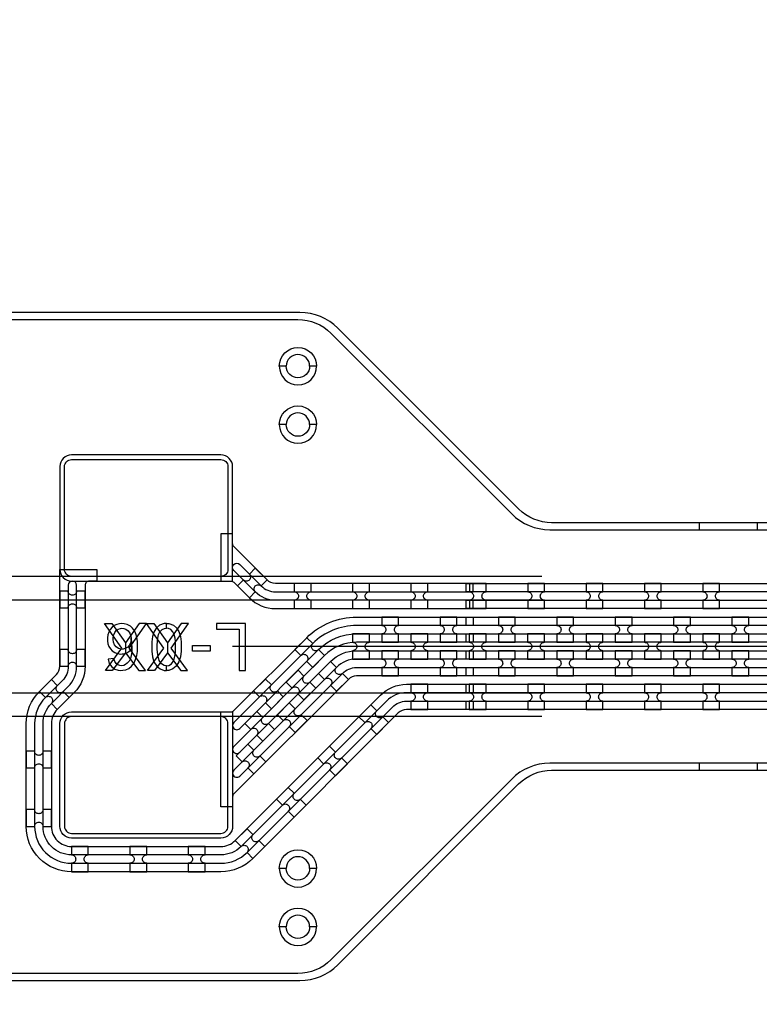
# Model space of a CAD drawing. Extents: x -63500 to 63500, y -63500 to 63500.
# Tile 48 of 256: x -10912 to -7744, y -31181 to -26966. Entities that reach past the tile are written whole.
import ezdxf

# ---------------------------------------------------------------- set-up
doc = ezdxf.new("R2010")
doc.units = 13
doc.header["$MEASUREMENT"] = 0
for name, color, linetype in [('1_Metal', 2, 'Continuous'), ('2_Electrodes', 5, 'Continuous'), ('3_Outline', 4, 'Continuous')]:
    doc.layers.add(name, color=color, linetype=linetype)

msp = doc.modelspace()

# ---------------------------------------------------------------- linework, layer by layer
for p, q in [((-8674.8, -29349.7), (-13957.7, -29349.7)), ((-14413.2, -29449.7), (-8674.8, -29449.7)), ((-9000, -29649.7), (-10000, -29649.7)), ((9500, -29649.7), (-9000, -29649.7)), ((-8674.8, -29849.7), (-14413.2, -29849.7)), ((-8674.8, -29949.7), (-14020.7, -29949.7))]:
    msp.add_line(p, q)
for points in [[(-10544.8, -29751.8), (-10475, -29656.6), (-10549, -29551.8), (-10517.4, -29551.8), (-10458.9, -29633.7), (-10458.9, -29676.5), (-10515.5, -29751.8), (-10544.8, -29751.8)], [(-10373, -29751.8), (-10442.8, -29656.6), (-10368.8, -29551.8), (-10400.4, -29551.8), (-10458.9, -29633.7), (-10458.9, -29676.5), (-10402.3, -29751.8), (-10373, -29751.8)], [(-10364.5, -29751.8), (-10294.7, -29656.6), (-10368.8, -29551.8), (-10337.1, -29551.8), (-10278.6, -29633.7), (-10278.6, -29676.5), (-10335.2, -29751.8), (-10364.5, -29751.8)], [(-10192.7, -29751.8), (-10262.5, -29656.6), (-10188.5, -29551.8), (-10220.2, -29551.8), (-10278.6, -29633.7), (-10278.6, -29676.5), (-10222.1, -29751.8), (-10192.7, -29751.8)]]:
    msp.add_lwpolyline(points, close=True)
for radius in [50000, 47500, 45000]:
    msp.add_circle((0, 0), radius)
at = {"layer": '1_Metal'}
for points in [[(-50000, 0, 1), (50000, 0), (51000, 0, -1), (-51000, 0)], [(-9000, -29739.7), (17984, -29739.7, 0.414214), (19824, -27899.7), (19824, -27399.7, 0.414214), (17984, -25559.7), (16752, -25559.7, 0.414214), (16734, -25577.7), (16734, -25577.7), (16703.4, -25577.7), (16703.4, -25507.5), (16733.4, -25507.5, 0.384752), (16751.3, -25523.7), (17984, -25523.7, -0.414214), (19860, -27399.7), (19860, -27899.7, -0.414214), (17984, -29775.7), (-9000, -29775.7)], [(-9000, -29667.7), (-8596, -29667.7), (-8596, -29667.7), (17984, -29667.7, 0.414214), (19752, -27899.7), (19752, -27399.7, 0.414214), (17984, -25631.7), (16752, -25631.7, 0.414214), (16734, -25649.7), (16734, -25649.7), (16703.4, -25649.7), (16703.4, -25577.7), (16734, -25577.7, 0.414214), (16752, -25595.7), (17984, -25595.7, -0.414214), (19788, -27399.7), (19788, -27899.7, -0.414214), (17984, -29703.7), (-8596, -29703.7), (-9000, -29703.7)], [(-9000, -29595.7), (-8596, -29595.7), (17984, -29595.7, 0.414214), (19680, -27899.7), (19680, -27399.7, 0.414214), (17984, -25703.7), (16752, -25703.7, 0.414214), (16734, -25721.7), (16734, -25721.7), (16703.4, -25721.7), (16703.4, -25649.7), (16734, -25649.7, 0.414214), (16752, -25667.7), (17984, -25667.7, -0.414214), (19716, -27399.7), (19716, -27899.7, -0.414214), (17984, -29631.7), (-8596, -29631.7), (-9000, -29631.7)], [(-9000, -29523.7), (-8596, -29523.7), (17984, -29523.7, 0.414214), (19608, -27899.7), (19608, -27399.7, 0.414214), (17984, -25775.7), (16751.3, -25775.7, 0.384752), (16733.4, -25791.9), (16703.4, -25791.9), (16703.4, -25721.7), (16734, -25721.7, 0.414214), (16752, -25739.7), (17984, -25739.7, -0.414214), (19644, -27399.7), (19644, -27899.7, -0.414214), (17984, -29559.7), (-8596, -29559.7), (-9000, -29559.7)], [(-10690, -29369.7), (-10000, -29369.7), (-10000, -28879.7, 0.414214), (-10050, -28829.7), (-10690, -28829.7, 0.414214), (-10740, -28879.7), (-10740, -29319.7, 0.414214)], [(-8970, -29451.7), (-9816.6, -29451.7, -0.198912), (-9902.8, -29416), (-9994.7, -29324.1, -1), (-9969.3, -29298.6), (-9877.4, -29390.5, 0.198912), (-9816.6, -29415.7), (-8970, -29415.7), (-8970, -29379.7), (-9816.6, -29379.7, -0.198912), (-9851.9, -29365), (-9994.7, -29222.2, -0.198912), (-10000, -29209.5), (-10000, -29167), (-10050, -29167), (-10050, -29369.7), (-10007.5, -29369.7, -0.198912), (-9994.7, -29375), (-9928.3, -29441.4, 0.198912), (-9816.6, -29487.7), (-8970, -29487.7)], [(-8970, -29919.7), (-9254.9, -29919.7, 0.198912), (-9290.3, -29934.3), (-9912.8, -30556.9, -0.198912), (-10050, -30613.7), (-10690, -30613.7, -0.414214), (-10884, -30419.7), (-10884, -29979.7, -0.198912), (-10827.2, -29842.5), (-10754.6, -29770, 0.198912), (-10740, -29734.6), (-10740, -29319.7), (-10582, -29319.7), (-10582, -29369.7), (-10614, -29369.7, 0.414214), (-10632, -29387.7), (-10632, -29734.6, -0.198912), (-10678.3, -29846.3), (-10750.8, -29918.9, 0.198912), (-10776, -29979.7), (-10776, -30419.7, 0.414214), (-10690, -30505.7), (-10050, -30505.7, 0.198912), (-9989.2, -30480.5), (-9366.7, -29858, -0.198912), (-9254.9, -29811.7), (-8970, -29811.7), (-8970, -29847.7), (-9254.9, -29847.7, 0.198912), (-9341.2, -29883.4), (-9963.7, -30506, -0.198912), (-10050, -30541.7), (-10690, -30541.7, -0.414214), (-10812, -30419.7), (-10812, -29979.7, -0.198912), (-10776.3, -29893.4), (-10703.7, -29820.9, 0.198912), (-10668, -29734.6), (-10668, -29387.7, 1), (-10704, -29387.7), (-10704, -29734.6, -0.198912), (-10729.2, -29795.4), (-10801.7, -29868, 0.198912), (-10848, -29979.7), (-10848, -30419.7, 0.414214), (-10690, -30577.7), (-10050, -30577.7, 0.198912), (-9938.3, -30531.4), (-9315.7, -29908.9, -0.198912), (-9254.9, -29883.7), (-8970, -29883.7)], [(-9979.2, -29390.5), (-9928.3, -29441.4), (-9902.8, -29416, -0.414214), (-9902.8, -29390.5), (-9902.8, -29390.5, -0.414214), (-9877.4, -29390.5), (-9851.9, -29365), (-9902.8, -29314.1), (-9928.3, -29339.6, -0.414214), (-9928.3, -29365), (-9928.3, -29365, -0.414214), (-9953.7, -29365)], [(-10740, -29412.6), (-10740, -29484.6), (-10704, -29484.6, -0.414214), (-10686, -29466.6), (-10686, -29466.6, -0.414214), (-10668, -29484.6), (-10632, -29484.6), (-10632, -29412.6), (-10668, -29412.6, -0.414214), (-10686, -29430.6), (-10686, -29430.6, -0.414214), (-10704, -29412.6)], [(-9736, -29487.6), (-9664, -29487.6), (-9664, -29451.6, -0.414214), (-9682, -29433.6), (-9682, -29433.6, -0.414214), (-9664, -29415.6), (-9664, -29379.6), (-9736, -29379.6), (-9736, -29415.6, -0.414214), (-9718, -29433.6), (-9718, -29433.6, -0.414214), (-9736, -29451.6)], [(-9486, -29487.6), (-9414, -29487.6), (-9414, -29451.6, -0.414214), (-9432, -29433.6), (-9432, -29433.6, -0.414214), (-9414, -29415.6), (-9414, -29379.6), (-9486, -29379.6), (-9486, -29415.6, -0.414214), (-9468, -29433.6), (-9468, -29433.6, -0.414214), (-9486, -29451.6)], [(-9236, -29487.6), (-9164, -29487.6), (-9164, -29451.6, -0.414214), (-9182, -29433.6), (-9182, -29433.6, -0.414214), (-9164, -29415.6), (-9164, -29379.6), (-9236, -29379.6), (-9236, -29415.6, -0.414214), (-9218, -29433.6), (-9218, -29433.6, -0.414214), (-9236, -29451.6)], [(-8986, -29487.6), (-8914, -29487.6), (-8914, -29451.6, -0.414214), (-8932, -29433.6), (-8932, -29433.6, -0.414214), (-8914, -29415.6), (-8914, -29379.6), (-8986, -29379.6), (-8986, -29415.6, -0.414214), (-8968, -29433.6), (-8968, -29433.6, -0.414214), (-8986, -29451.6)], [(-8736, -29487.6), (-8664, -29487.6), (-8664, -29451.6, -0.414214), (-8682, -29433.6), (-8682, -29433.6, -0.414214), (-8664, -29415.6), (-8664, -29379.6), (-8736, -29379.6), (-8736, -29415.6, -0.414214), (-8718, -29433.6), (-8718, -29433.6, -0.414214), (-8736, -29451.6)], [(-8486, -29487.6), (-8414, -29487.6), (-8414, -29451.6, -0.414214), (-8432, -29433.6), (-8432, -29433.6, -0.414214), (-8414, -29415.6), (-8414, -29379.6), (-8486, -29379.6), (-8486, -29415.6, -0.414214), (-8468, -29433.6), (-8468, -29433.6, -0.414214), (-8486, -29451.6)], [(-8236, -29487.6), (-8164, -29487.6), (-8164, -29451.6, -0.414214), (-8182, -29433.6), (-8182, -29433.6, -0.414214), (-8164, -29415.6), (-8164, -29379.6), (-8236, -29379.6), (-8236, -29415.6, -0.414214), (-8218, -29433.6), (-8218, -29433.6, -0.414214), (-8236, -29451.6)], [(-7986, -29487.6), (-7914, -29487.6), (-7914, -29451.6, -0.414214), (-7932, -29433.6), (-7932, -29433.6, -0.414214), (-7914, -29415.6), (-7914, -29379.6), (-7986, -29379.6), (-7986, -29415.6, -0.414214), (-7968, -29433.6), (-7968, -29433.6, -0.414214), (-7986, -29451.6)], [(-9969.3, -30204.4), (-9529.7, -29764.9, -0.198912), (-9468.9, -29739.7), (-8970, -29739.7), (-8970, -29775.7), (-9468.9, -29775.7, 0.198912), (-9504.3, -29790.3), (-9994.7, -30280.8, 0.198912), (-10000, -30293.5), (-10000, -30336.1), (-10050, -30336.1), (-10050, -29929.7), (-10007.5, -29929.7, 0.198912), (-9994.7, -29924.4), (-9682.5, -29612.1, -0.198912), (-9468.9, -29523.7), (-8970, -29523.7), (-8970, -29559.7), (-9468.9, -29559.7, 0.198912), (-9657, -29637.6), (-9994.7, -29975.3, 1.000004), (-9969.3, -30000.8), (-9631.5, -29663.1, -0.198912), (-9468.9, -29595.7), (-8970, -29595.7), (-8970, -29631.7), (-9468.9, -29631.7, 0.198912), (-9606.1, -29688.5), (-9994.7, -30077.2, 1.000004), (-9969.3, -30102.6), (-9580.6, -29714, -0.198912), (-9468.9, -29667.7), (-8970, -29667.7), (-8970, -29703.7), (-9468.9, -29703.7, 0.198912), (-9555.2, -29739.4), (-9994.7, -30179, 1.000005)], [(-9289.2, -29631.6), (-9289.2, -29595.6, -0.414214), (-9307.2, -29577.6), (-9307.2, -29577.6, -0.414214), (-9289.2, -29559.6), (-9289.2, -29523.6), (-9361.2, -29523.6), (-9361.2, -29559.6, -0.414214), (-9343.2, -29577.6), (-9343.2, -29577.6, -0.414214), (-9361.2, -29595.6), (-9361.2, -29631.6)], [(-9039.2, -29631.6), (-9039.2, -29595.6, -0.414214), (-9057.2, -29577.6), (-9057.2, -29577.6, -0.414214), (-9039.2, -29559.6), (-9039.2, -29523.6), (-9111.2, -29523.6), (-9111.2, -29559.6, -0.414214), (-9093.2, -29577.6), (-9093.2, -29577.6, -0.414214), (-9111.2, -29595.6), (-9111.2, -29631.6)], [(-8789.2, -29631.6), (-8789.2, -29595.6, -0.414214), (-8807.2, -29577.6), (-8807.2, -29577.6, -0.414214), (-8789.2, -29559.6), (-8789.2, -29523.6), (-8861.2, -29523.6), (-8861.2, -29559.6, -0.414214), (-8843.2, -29577.6), (-8843.2, -29577.6, -0.414214), (-8861.2, -29595.6), (-8861.2, -29631.6)], [(-8539.2, -29631.6), (-8539.2, -29595.6, -0.414214), (-8557.2, -29577.6), (-8557.2, -29577.6, -0.414214), (-8539.2, -29559.6), (-8539.2, -29523.6), (-8611.2, -29523.6), (-8611.2, -29559.6, -0.414214), (-8593.2, -29577.6), (-8593.2, -29577.6, -0.414214), (-8611.2, -29595.6), (-8611.2, -29631.6)], [(-8289.2, -29631.6), (-8289.2, -29595.6, -0.414214), (-8307.2, -29577.6), (-8307.2, -29577.6, -0.414214), (-8289.2, -29559.6), (-8289.2, -29523.6), (-8361.2, -29523.6), (-8361.2, -29559.6, -0.414214), (-8343.2, -29577.6), (-8343.2, -29577.6, -0.414214), (-8361.2, -29595.6), (-8361.2, -29631.6)], [(-8039.2, -29631.6), (-8039.2, -29595.6, -0.414214), (-8057.2, -29577.6), (-8057.2, -29577.6, -0.414214), (-8039.2, -29559.6), (-8039.2, -29523.6), (-8111.2, -29523.6), (-8111.2, -29559.6, -0.414214), (-8093.2, -29577.6), (-8093.2, -29577.6, -0.414214), (-8111.2, -29595.6), (-8111.2, -29631.6)], [(-7789.2, -29631.6), (-7789.2, -29595.6, -0.414214), (-7807.2, -29577.6), (-7807.2, -29577.6, -0.414214), (-7789.2, -29559.6), (-7789.2, -29523.6), (-7861.2, -29523.6), (-7861.2, -29559.6, -0.414214), (-7843.2, -29577.6), (-7843.2, -29577.6, -0.414214), (-7861.2, -29595.6), (-7861.2, -29631.6)], [(-9606.1, -29688.5), (-9631.5, -29663.1, -0.414214), (-9657, -29663.1), (-9657, -29663.1, -0.414214), (-9657, -29637.6), (-9682.5, -29612.1), (-9733.4, -29663.1), (-9707.9, -29688.5, -0.414214), (-9682.5, -29688.5), (-9682.5, -29688.5, -0.414214), (-9682.5, -29714), (-9657, -29739.4)], [(-9414.2, -29595.6), (-9486.2, -29595.6), (-9486.2, -29631.6, -0.414214), (-9468.2, -29649.6), (-9468.2, -29649.6, -0.414214), (-9486.2, -29667.6), (-9486.2, -29703.6), (-9414.2, -29703.6), (-9414.2, -29667.6, -0.414214), (-9432.2, -29649.6), (-9432.2, -29649.6, -0.414214), (-9414.2, -29631.6), (-9414.2, -29595.6)], [(-9164.2, -29595.6), (-9236.2, -29595.6), (-9236.2, -29631.6, -0.414214), (-9218.2, -29649.6), (-9218.2, -29649.6, -0.414214), (-9236.2, -29667.6), (-9236.2, -29703.6), (-9164.2, -29703.6), (-9164.2, -29667.6, -0.414214), (-9182.2, -29649.6), (-9182.2, -29649.6, -0.414214), (-9164.2, -29631.6), (-9164.2, -29595.6)], [(-8914.2, -29595.6), (-8986.2, -29595.6), (-8986.2, -29631.6, -0.414214), (-8968.2, -29649.6), (-8968.2, -29649.6, -0.414214), (-8986.2, -29667.6), (-8986.2, -29703.6), (-8914.2, -29703.6), (-8914.2, -29667.6, -0.414214), (-8932.2, -29649.6), (-8932.2, -29649.6, -0.414214), (-8914.2, -29631.6), (-8914.2, -29595.6)], [(-8664.2, -29595.6), (-8736.2, -29595.6), (-8736.2, -29631.6, -0.414214), (-8718.2, -29649.6), (-8718.2, -29649.6, -0.414214), (-8736.2, -29667.6), (-8736.2, -29703.6), (-8664.2, -29703.6), (-8664.2, -29667.6, -0.414214), (-8682.2, -29649.6), (-8682.2, -29649.6, -0.414214), (-8664.2, -29631.6), (-8664.2, -29595.6)], [(-8414.2, -29595.6), (-8486.2, -29595.6), (-8486.2, -29631.6, -0.414214), (-8468.2, -29649.6), (-8468.2, -29649.6, -0.414214), (-8486.2, -29667.6), (-8486.2, -29703.6), (-8414.2, -29703.6), (-8414.2, -29667.6, -0.414214), (-8432.2, -29649.6), (-8432.2, -29649.6, -0.414214), (-8414.2, -29631.6), (-8414.2, -29595.6)], [(-8164.2, -29595.6), (-8236.2, -29595.6), (-8236.2, -29631.6, -0.414214), (-8218.2, -29649.6), (-8218.2, -29649.6, -0.414214), (-8236.2, -29667.6), (-8236.2, -29703.6), (-8164.2, -29703.6), (-8164.2, -29667.6, -0.414214), (-8182.2, -29649.6), (-8182.2, -29649.6, -0.414214), (-8164.2, -29631.6), (-8164.2, -29595.6)], [(-7914.2, -29595.6), (-7986.2, -29595.6), (-7986.2, -29631.6, -0.414214), (-7968.2, -29649.6), (-7968.2, -29649.6, -0.414214), (-7986.2, -29667.6), (-7986.2, -29703.6), (-7914.2, -29703.6), (-7914.2, -29667.6, -0.414214), (-7932.2, -29649.6), (-7932.2, -29649.6, -0.414214), (-7914.2, -29631.6), (-7914.2, -29595.6)], [(-10740, -29662.6), (-10740, -29734.6), (-10704, -29734.6, -0.414214), (-10686, -29716.6), (-10686, -29716.6, -0.414214), (-10668, -29734.6), (-10632, -29734.6), (-10632, -29662.6), (-10668, -29662.6, -0.414214), (-10686, -29680.6), (-10686, -29680.6, -0.414214), (-10704, -29662.6)], [(-9289.2, -29667.6), (-9361.2, -29667.6), (-9361.2, -29703.6, -0.414214), (-9343.2, -29721.6), (-9343.2, -29721.6, -0.414214), (-9361.2, -29739.6), (-9361.2, -29775.6), (-9289.2, -29775.6), (-9289.2, -29739.6, -0.414214), (-9307.2, -29721.6), (-9307.2, -29721.6, -0.414214), (-9289.2, -29703.6), (-9289.2, -29667.6)], [(-9039.2, -29667.6), (-9111.2, -29667.6), (-9111.2, -29703.6, -0.414214), (-9093.2, -29721.6), (-9093.2, -29721.6, -0.414214), (-9111.2, -29739.6), (-9111.2, -29775.6), (-9039.2, -29775.6), (-9039.2, -29739.6, -0.414214), (-9057.2, -29721.6), (-9057.2, -29721.6, -0.414214), (-9039.2, -29703.6), (-9039.2, -29667.6)], [(-8789.2, -29667.6), (-8861.2, -29667.6), (-8861.2, -29703.6, -0.414214), (-8843.2, -29721.6), (-8843.2, -29721.6, -0.414214), (-8861.2, -29739.6), (-8861.2, -29775.6), (-8789.2, -29775.6), (-8789.2, -29739.6, -0.414214), (-8807.2, -29721.6), (-8807.2, -29721.6, -0.414214), (-8789.2, -29703.6), (-8789.2, -29667.6)], [(-8539.2, -29667.6), (-8611.2, -29667.6), (-8611.2, -29703.6, -0.414214), (-8593.2, -29721.6), (-8593.2, -29721.6, -0.414214), (-8611.2, -29739.6), (-8611.2, -29775.6), (-8539.2, -29775.6), (-8539.2, -29739.6, -0.414214), (-8557.2, -29721.6), (-8557.2, -29721.6, -0.414214), (-8539.2, -29703.6), (-8539.2, -29667.6)], [(-8289.2, -29667.6), (-8361.2, -29667.6), (-8361.2, -29703.6, -0.414214), (-8343.2, -29721.6), (-8343.2, -29721.6, -0.414214), (-8361.2, -29739.6), (-8361.2, -29775.6), (-8289.2, -29775.6), (-8289.2, -29739.6, -0.414214), (-8307.2, -29721.6), (-8307.2, -29721.6, -0.414214), (-8289.2, -29703.6), (-8289.2, -29667.6)], [(-8039.2, -29667.6), (-8111.2, -29667.6), (-8111.2, -29703.6, -0.414214), (-8093.2, -29721.6), (-8093.2, -29721.6, -0.414214), (-8111.2, -29739.6), (-8111.2, -29775.6), (-8039.2, -29775.6), (-8039.2, -29739.6, -0.414214), (-8057.2, -29721.6), (-8057.2, -29721.6, -0.414214), (-8039.2, -29703.6), (-8039.2, -29667.6)], [(-7789.2, -29667.6), (-7861.2, -29667.6), (-7861.2, -29703.6, -0.414214), (-7843.2, -29721.6), (-7843.2, -29721.6, -0.414214), (-7861.2, -29739.6), (-7861.2, -29775.6), (-7789.2, -29775.6), (-7789.2, -29739.6, -0.414214), (-7807.2, -29721.6), (-7807.2, -29721.6, -0.414214), (-7789.2, -29703.6), (-7789.2, -29667.6)], [(-9580.6, -29714), (-9631.5, -29764.9), (-9606.1, -29790.3, -0.414214), (-9580.6, -29790.3), (-9580.6, -29790.3, -0.414214), (-9580.6, -29815.8), (-9555.2, -29841.2), (-9504.3, -29790.3), (-9529.7, -29764.9, -0.414214), (-9555.2, -29764.9), (-9555.2, -29764.9, -0.414214), (-9555.2, -29739.4), (-9580.6, -29714)], [(-9719.9, -29751.4), (-9770.8, -29802.4), (-9745.4, -29827.8, -0.414214), (-9719.9, -29827.8), (-9719.9, -29827.8, -0.414214), (-9719.9, -29853.3), (-9694.5, -29878.7), (-9643.6, -29827.8), (-9669, -29802.4, -0.414214), (-9694.5, -29802.4), (-9694.5, -29802.4, -0.414214), (-9694.5, -29776.9), (-9719.9, -29751.4)], [(-10699.9, -29868), (-10725.4, -29842.5, -0.414214), (-10750.8, -29842.5), (-10750.8, -29842.5, -0.414214), (-10750.8, -29817.1), (-10776.3, -29791.6), (-10827.2, -29842.5), (-10801.7, -29868, -0.414214), (-10776.3, -29868), (-10776.3, -29868, -0.414214), (-10776.3, -29893.4), (-10750.8, -29918.9)], [(-9782.9, -29865.3), (-9808.3, -29839.8, -0.414214), (-9833.8, -29839.8), (-9833.8, -29839.8, -0.414214), (-9833.8, -29814.4), (-9859.2, -29788.9), (-9910.1, -29839.8), (-9884.7, -29865.3, -0.414214), (-9859.2, -29865.3), (-9859.2, -29865.3, -0.414214), (-9859.2, -29890.7), (-9833.8, -29916.2)], [(-9236.1, -29919.6), (-9164.1, -29919.6), (-9164.1, -29883.6, -0.414214), (-9182.1, -29865.6), (-9182.1, -29865.6, -0.414214), (-9164.1, -29847.6), (-9164.1, -29811.6), (-9236.1, -29811.6), (-9236.1, -29847.6, -0.414214), (-9218.1, -29865.6), (-9218.1, -29865.6, -0.414214), (-9236.1, -29883.6)], [(-8986.1, -29919.6), (-8914.1, -29919.6), (-8914.1, -29883.6, -0.414214), (-8932.1, -29865.6), (-8932.1, -29865.6, -0.414214), (-8914.1, -29847.6), (-8914.1, -29811.6), (-8986.1, -29811.6), (-8986.1, -29847.6, -0.414214), (-8968.1, -29865.6), (-8968.1, -29865.6, -0.414214), (-8986.1, -29883.6)], [(-8736.1, -29919.6), (-8664.1, -29919.6), (-8664.1, -29883.6, -0.414214), (-8682.1, -29865.6), (-8682.1, -29865.6, -0.414214), (-8664.1, -29847.6), (-8664.1, -29811.6), (-8736.1, -29811.6), (-8736.1, -29847.6, -0.414214), (-8718.1, -29865.6), (-8718.1, -29865.6, -0.414214), (-8736.1, -29883.6)], [(-8486.1, -29919.6), (-8414.1, -29919.6), (-8414.1, -29883.6, -0.414214), (-8432.1, -29865.6), (-8432.1, -29865.6, -0.414214), (-8414.1, -29847.6), (-8414.1, -29811.6), (-8486.1, -29811.6), (-8486.1, -29847.6, -0.414214), (-8468.1, -29865.6), (-8468.1, -29865.6, -0.414214), (-8486.1, -29883.6)], [(-8236.1, -29919.6), (-8164.1, -29919.6), (-8164.1, -29883.6, -0.414214), (-8182.1, -29865.6), (-8182.1, -29865.6, -0.414214), (-8164.1, -29847.6), (-8164.1, -29811.6), (-8236.1, -29811.6), (-8236.1, -29847.6, -0.414214), (-8218.1, -29865.6), (-8218.1, -29865.6, -0.414214), (-8236.1, -29883.6)], [(-7986.1, -29919.6), (-7914.1, -29919.6), (-7914.1, -29883.6, -0.414214), (-7932.1, -29865.6), (-7932.1, -29865.6, -0.414214), (-7914.1, -29847.6), (-7914.1, -29811.6), (-7986.1, -29811.6), (-7986.1, -29847.6, -0.414214), (-7968.1, -29865.6), (-7968.1, -29865.6, -0.414214), (-7986.1, -29883.6)], [(-9757.4, -29890.7), (-9808.3, -29941.7), (-9782.9, -29967.1, -0.414214), (-9757.4, -29967.1), (-9757.4, -29967.1, -0.414214), (-9757.4, -29992.6), (-9731.9, -30018), (-9681, -29967.1), (-9706.5, -29941.7, -0.414214), (-9731.9, -29941.7), (-9731.9, -29941.7, -0.414214), (-9731.9, -29916.2), (-9757.4, -29890.7)], [(-9382.5, -30026.5), (-9331.6, -29975.6), (-9357, -29950.2, -0.414214), (-9382.5, -29950.2), (-9382.5, -29950.2, -0.414214), (-9382.5, -29924.7), (-9407.9, -29899.3), (-9458.9, -29950.2), (-9433.4, -29975.6, -0.414214), (-9407.9, -29975.6), (-9407.9, -29975.6, -0.414214), (-9407.9, -30001.1)], [(-10690, -29929.7), (-10000, -29929.7), (-10000, -30419.7, -0.414214), (-10050, -30469.7), (-10690, -30469.7, -0.414214), (-10740, -30419.7), (-10740, -29979.7, -0.414214)], [(-9896.7, -29928.2), (-9947.6, -29979.1), (-9922.2, -30004.6, -0.414214), (-9896.7, -30004.6), (-9896.7, -30004.6, -0.414214), (-9896.7, -30030), (-9871.2, -30055.5), (-9820.3, -30004.6), (-9845.8, -29979.1, -0.414214), (-9871.2, -29979.1), (-9871.2, -29979.1, -0.414214), (-9871.2, -29953.7), (-9896.7, -29928.2)], [(-9934.2, -30067.5), (-9985.1, -30118.4), (-9959.6, -30143.9, -0.414214), (-9934.2, -30143.9), (-9934.2, -30143.9, -0.414214), (-9934.2, -30169.3), (-9908.7, -30194.8), (-9857.8, -30143.9), (-9883.3, -30118.4, -0.414214), (-9908.7, -30118.4), (-9908.7, -30118.4, -0.414214), (-9908.7, -30093), (-9934.2, -30067.5)], [(-9559.3, -30203.3), (-9508.4, -30152.4), (-9533.8, -30127, -0.414214), (-9559.3, -30127), (-9559.3, -30127, -0.414214), (-9559.3, -30101.5), (-9584.7, -30076), (-9635.6, -30127), (-9610.2, -30152.4, -0.414214), (-9584.7, -30152.4), (-9584.7, -30152.4, -0.414214), (-9584.7, -30177.9)], [(-10884, -30097.7), (-10884, -30169.7), (-10848, -30169.7, -0.414214), (-10830, -30151.7), (-10830, -30151.7, -0.414214), (-10812, -30169.7), (-10776, -30169.7), (-10776, -30097.7), (-10812, -30097.7, -0.414214), (-10830, -30115.7), (-10830, -30115.7, -0.414214), (-10848, -30097.7)], [(-9736, -30380.1), (-9685.1, -30329.2), (-9710.6, -30303.7, -0.414214), (-9736, -30303.7), (-9736, -30303.7, -0.414214), (-9736, -30278.3), (-9761.5, -30252.8), (-9812.4, -30303.7), (-9787, -30329.2, -0.414214), (-9761.5, -30329.2), (-9761.5, -30329.2, -0.414214), (-9761.5, -30354.6)], [(-10884, -30347.7), (-10884, -30419.7), (-10848, -30419.7, -0.414214), (-10830, -30401.7), (-10830, -30401.7, -0.414214), (-10812, -30419.7), (-10776, -30419.7), (-10776, -30347.7), (-10812, -30347.7, -0.414214), (-10830, -30365.7), (-10830, -30365.7, -0.414214), (-10848, -30347.7)], [(-9912.8, -30556.9), (-9861.9, -30506), (-9887.4, -30480.5, -0.414214), (-9912.8, -30480.5), (-9912.8, -30480.5, -0.414214), (-9912.8, -30455), (-9938.3, -30429.6), (-9989.2, -30480.5), (-9963.7, -30506, -0.414214), (-9938.3, -30506), (-9938.3, -30506, -0.414214), (-9938.3, -30531.4)], [(-10690, -30613.7), (-10618, -30613.7), (-10618, -30577.7, -0.414214), (-10636, -30559.7), (-10636, -30559.7, -0.414214), (-10618, -30541.7), (-10618, -30505.7), (-10690, -30505.7), (-10690, -30541.7, -0.414214), (-10672, -30559.7), (-10672, -30559.7, -0.414214), (-10690, -30577.7)], [(-10440, -30613.7), (-10368, -30613.7), (-10368, -30577.7, -0.414214), (-10386, -30559.7), (-10386, -30559.7, -0.414214), (-10368, -30541.7), (-10368, -30505.7), (-10440, -30505.7), (-10440, -30541.7, -0.414214), (-10422, -30559.7), (-10422, -30559.7, -0.414214), (-10440, -30577.7)], [(-10190, -30613.7), (-10118, -30613.7), (-10118, -30577.7, -0.414214), (-10136, -30559.7), (-10136, -30559.7, -0.414214), (-10118, -30541.7), (-10118, -30505.7), (-10190, -30505.7), (-10190, -30541.7, -0.414214), (-10172, -30559.7), (-10172, -30559.7, -0.414214), (-10190, -30577.7)]]:
    msp.add_lwpolyline(points, format="xyb", close=True, dxfattribs=at)
for points in [[(17984, -29415.7), (-8596, -29415.7), (-9000, -29415.7), (-9000, -29379.7), (-8596, -29379.7), (-8596, -29379.7), (17984.1, -29379.7, 0.414214)], [(17984.1, -29487.7), (-8596, -29487.7), (-9000, -29487.7), (-9000, -29451.7), (-8596, -29451.7), (17984, -29451.7, 0.414214)], [(17984, -29847.7), (-8596, -29847.7), (-9000, -29847.7), (-9000, -29811.7), (-8596, -29811.7), (17984.1, -29811.7, 0.414214)], [(17984.1, -29919.7), (-8596, -29919.7), (-9000, -29919.7), (-9000, -29883.7), (-8596, -29883.7), (17984, -29883.7, 0.414214)]]:
    msp.add_lwpolyline(points, format="xyb", dxfattribs=at)
for points in [[(-10509.3, -29701.1), (-10533.1, -29703.6), (-10528.3, -29722.5), (-10517.1, -29737.1), (-10504.7, -29746.1), (-10490.1, -29750.8), (-10479, -29751.8), (-10469.9, -29751.2), (-10458, -29749.2), (-10444.2, -29743.3), (-10432.9, -29734.4), (-10421.6, -29719.8), (-10415.6, -29706), (-10410.8, -29688.8), (-10408, -29671.6), (-10407, -29646.9), (-10407.7, -29628.4), (-10409.9, -29610.5), (-10413.9, -29595.8), (-10420.2, -29582.1), (-10428.5, -29571.1), (-10437.8, -29563.2), (-10451.4, -29555.9), (-10464.6, -29552.5), (-10474.8, -29551.8), (-10484.6, -29552.4), (-10496.2, -29555.3), (-10507, -29560.3), (-10516.1, -29567.5), (-10524.1, -29576.9), (-10530.2, -29588.2), (-10534.2, -29600.2), (-10536.2, -29613.3), (-10536.2, -29625.1), (-10533.9, -29638.9), (-10529.8, -29649.5), (-10523.4, -29659.8), (-10515.3, -29668.3), (-10504.4, -29676), (-10493.9, -29680.1), (-10485.9, -29681.7), (-10478.6, -29682.1), (-10473.5, -29681.8), (-10467.4, -29681), (-10461.9, -29679.6), (-10453.6, -29676.3), (-10445, -29671.1), (-10439.4, -29666.3), (-10433.7, -29660.1), (-10431, -29656.2), (-10434.9, -29614.5), (-10434.9, -29622.6), (-10435.7, -29628.8), (-10437.6, -29635.7), (-10442.5, -29644.9), (-10449.1, -29652), (-10457.5, -29657.5), (-10468.7, -29660.7), (-10477.5, -29660.7), (-10488.5, -29658.1), (-10499.1, -29651.1), (-10505.8, -29642.4), (-10510.1, -29631.8), (-10511.6, -29620), (-10511.6, -29611.3), (-10509.1, -29599.1), (-10505, -29589.6), (-10498.2, -29580.6), (-10489.6, -29575.1), (-10480.7, -29572.2), (-10474.5, -29571.5), (-10465.9, -29572.6), (-10457.3, -29576), (-10447.8, -29583), (-10440.9, -29592.7), (-10436.3, -29604.8), (-10434.9, -29614.5), (-10431, -29656.2), (-10431, -29664.8), (-10432, -29674.4), (-10433.9, -29688.4), (-10438, -29701.6), (-10443.7, -29712.8), (-10451.2, -29721.7), (-10458.4, -29727.2), (-10466.3, -29730.8), (-10475.2, -29731.9), (-10482.7, -29731.2), (-10491.7, -29728), (-10499.4, -29722.2), (-10505, -29713.5), (-10509.3, -29701.1)], [(-10283.2, -29551.8), (-10293.4, -29551.8), (-10312.9, -29558.1), (-10325.7, -29569.5), (-10336.3, -29585.6), (-10343.2, -29606.9), (-10346.3, -29629.1), (-10346.3, -29669.6), (-10343.6, -29694.4), (-10336.7, -29715.6), (-10324.7, -29734.5), (-10310.1, -29745.9), (-10293.6, -29751.8), (-10283.2, -29751.8), (-10283.2, -29732.1), (-10293.2, -29730.5), (-10304.5, -29724.2), (-10314.3, -29710.2), (-10319.5, -29691.5), (-10321.6, -29675.3), (-10322.6, -29659.3), (-10322.6, -29643.6), (-10321.8, -29628.9), (-10320.2, -29614.5), (-10316.8, -29598.8), (-10311, -29586.5), (-10301.9, -29577.1), (-10292.4, -29572.3), (-10283.2, -29570.8)], [(-10283.2, -29551.8), (-10273.1, -29551.8), (-10253.5, -29558.1), (-10240.7, -29569.5), (-10230.1, -29585.6), (-10223.2, -29606.9), (-10220.2, -29629.1), (-10220.2, -29669.6), (-10222.8, -29694.4), (-10229.7, -29715.6), (-10241.7, -29734.5), (-10256.4, -29745.9), (-10272.8, -29751.8), (-10283.2, -29751.8), (-10283.2, -29732.1), (-10273.2, -29730.5), (-10261.9, -29724.2), (-10252.1, -29710.2), (-10247, -29691.5), (-10244.8, -29675.3), (-10243.9, -29659.3), (-10243.9, -29643.6), (-10244.7, -29628.9), (-10246.3, -29614.5), (-10249.7, -29598.8), (-10255.5, -29586.5), (-10264.5, -29577.1), (-10274.1, -29572.3), (-10283.2, -29570.8)], [(-9971.2, -29576.2), (-9971.2, -29751.8), (-9944.4, -29751.8), (-9944.4, -29551.8), (-10069.6, -29551.8), (-10069.6, -29576.2), (-9971.2, -29576.2)], [(-10171.2, -29670.1), (-10171.2, -29645.2), (-10096.1, -29645.2), (-10096.1, -29670.1), (-10171.2, -29670.1)]]:
    msp.add_lwpolyline(points, close=True, dxfattribs=at)
at = {"layer": '2_Electrodes'}
for points in [[(47500, 0, -1), (-47500, 0), (-51000, 0, 1), (51000, 0)], [(19933.4, -25879.7), (19933.4, -25849.7, 0.610914), (19811.5, -26087.2, -0.156977), (20234, -27399.7), (20234, -27899.7, -0.414214), (17984, -30149.7), (-8001.8, -30149.7), (-8001.8, -30179.7), (17984, -30179.7, 0.414214), (20264, -27899.7), (20264, -27399.7, 0.156977), (19835.9, -26069.7, -0.610914)], [(-9800, -28449.7, -1), (-9640, -28449.7), (-9670, -28449.7, 1), (-9770, -28449.7)], [(-9800, -28449.7, -1), (-9640, -28449.7), (-9670, -28449.7, 1), (-9770, -28449.7)], [(-9800, -28449.7, 1), (-9640, -28449.7), (-9670, -28449.7, -1), (-9770, -28449.7)], [(-9800, -28449.7, 1), (-9640, -28449.7), (-9670, -28449.7, -1), (-9770, -28449.7)], [(-9800, -28699.7, -1), (-9640, -28699.7), (-9670, -28699.7, 1), (-9770, -28699.7)], [(-9800, -28699.7, -1), (-9640, -28699.7), (-9670, -28699.7, 1), (-9770, -28699.7)], [(-9800, -28699.7, 1), (-9640, -28699.7), (-9670, -28699.7, -1), (-9770, -28699.7)], [(-9800, -28699.7, 1), (-9640, -28699.7), (-9670, -28699.7, -1), (-9770, -28699.7)], [(-10690, -28849.7), (-10050, -28849.7, -0.414214), (-10020, -28879.7), (-10020, -29319.7, -0.414214), (-10050, -29349.7), (-10690, -29349.7, -0.414214), (-10720, -29319.7), (-10720, -28879.7, -0.414214)], [(-10690, -30449.7), (-10050, -30449.7, 0.414214), (-10020, -30419.7), (-10020, -29979.7, 0.414214), (-10050, -29949.7), (-10690, -29949.7, 0.414214), (-10720, -29979.7), (-10720, -30419.7, 0.414214)], [(-9800, -30599.7, -1), (-9640, -30599.7), (-9670, -30599.7, 1), (-9770, -30599.7)], [(-9800, -30599.7, -1), (-9640, -30599.7), (-9670, -30599.7, 1), (-9770, -30599.7)], [(-9800, -30599.7, 1), (-9640, -30599.7), (-9670, -30599.7, -1), (-9770, -30599.7)], [(-9800, -30599.7, 1), (-9640, -30599.7), (-9670, -30599.7, -1), (-9770, -30599.7)], [(-9800, -30849.7, -1), (-9640, -30849.7), (-9670, -30849.7, 1), (-9770, -30849.7)], [(-9800, -30849.7, -1), (-9640, -30849.7), (-9670, -30849.7, 1), (-9770, -30849.7)], [(-9800, -30849.7, 1), (-9640, -30849.7), (-9670, -30849.7, -1), (-9770, -30849.7)], [(-9800, -30849.7, 1), (-9640, -30849.7), (-9670, -30849.7, -1), (-9770, -30849.7)]]:
    msp.add_lwpolyline(points, format="xyb", close=True, dxfattribs=at)
for points in [[(-11020, -28249.7), (-9720, -28249.7, -0.198912), (-9578.6, -28308.3), (-8804.5, -29082.3, 0.198912), (-8641.9, -29149.7), (-7751.8, -29149.7), (-7751.8, -29119.7), (-8633.4, -29119.7, -0.198912), (-8774.8, -29061.1), (-9548.9, -28287.1, 0.198912), (-9711.5, -28219.7), (-11020, -28219.7, 0.414214)], [(17984, -29119.7), (-8001.8, -29119.7), (-8001.8, -29149.7), (17984, -29149.7, 0.414214)], [(-11020, -31079.7), (-9711.5, -31079.7, 0.198912), (-9548.9, -31012.3), (-8774.8, -30238.3, -0.198912), (-8633.4, -30179.7), (-7751.8, -30179.7), (-7751.8, -30149.7), (-8641.9, -30149.7, 0.198912), (-8804.5, -30217.1), (-9578.6, -30991.1, -0.198912), (-9720, -31049.7), (-11020, -31049.7, -0.414214)]]:
    msp.add_lwpolyline(points, format="xyb", dxfattribs=at)
at = {"layer": '3_Outline'}
for points in [[(47500, 0, -1), (-47500, 0), (-51000, 0, 1), (51000, 0)], [(19933.4, -25879.7), (19933.4, -25849.7, 0.610914), (19811.5, -26087.2, -0.156977), (20234, -27399.7), (20234, -27899.7, -0.414214), (17984, -30149.7), (-8001.8, -30149.7), (-8001.8, -30179.7), (17984, -30179.7, 0.414214), (20264, -27899.7), (20264, -27399.7, 0.156977), (19835.9, -26069.7, -0.610914)], [(-9800, -28449.7, -1), (-9640, -28449.7), (-9670, -28449.7, 1), (-9770, -28449.7)], [(-9800, -28449.7, 1), (-9640, -28449.7), (-9670, -28449.7, -1), (-9770, -28449.7)], [(-9800, -28699.7, -1), (-9640, -28699.7), (-9670, -28699.7, 1), (-9770, -28699.7)], [(-9800, -28699.7, 1), (-9640, -28699.7), (-9670, -28699.7, -1), (-9770, -28699.7)], [(-9800, -30599.7, -1), (-9640, -30599.7), (-9670, -30599.7, 1), (-9770, -30599.7)], [(-9800, -30599.7, 1), (-9640, -30599.7), (-9670, -30599.7, -1), (-9770, -30599.7)], [(-9800, -30849.7, -1), (-9640, -30849.7), (-9670, -30849.7, 1), (-9770, -30849.7)], [(-9800, -30849.7, 1), (-9640, -30849.7), (-9670, -30849.7, -1), (-9770, -30849.7)]]:
    msp.add_lwpolyline(points, format="xyb", close=True, dxfattribs=at)
for points in [[(-11020, -28249.7), (-9720, -28249.7, -0.198912), (-9578.6, -28308.3), (-8804.5, -29082.3, 0.198912), (-8641.9, -29149.7), (-7751.8, -29149.7), (-7751.8, -29119.7), (-8633.4, -29119.7, -0.198912), (-8774.8, -29061.1), (-9548.9, -28287.1, 0.198912), (-9711.5, -28219.7), (-11020, -28219.7, 0.414214)], [(17984, -29119.7), (-8001.8, -29119.7), (-8001.8, -29149.7), (17984, -29149.7, 0.414214)], [(-11020, -31079.7), (-9711.5, -31079.7, 0.198912), (-9548.9, -31012.3), (-8774.8, -30238.3, -0.198912), (-8633.4, -30179.7), (-7751.8, -30179.7), (-7751.8, -30149.7), (-8641.9, -30149.7, 0.198912), (-8804.5, -30217.1), (-9578.6, -30991.1, -0.198912), (-9720, -31049.7), (-11020, -31049.7, -0.414214)]]:
    msp.add_lwpolyline(points, format="xyb", dxfattribs=at)

doc.saveas('drawing.dxf')
